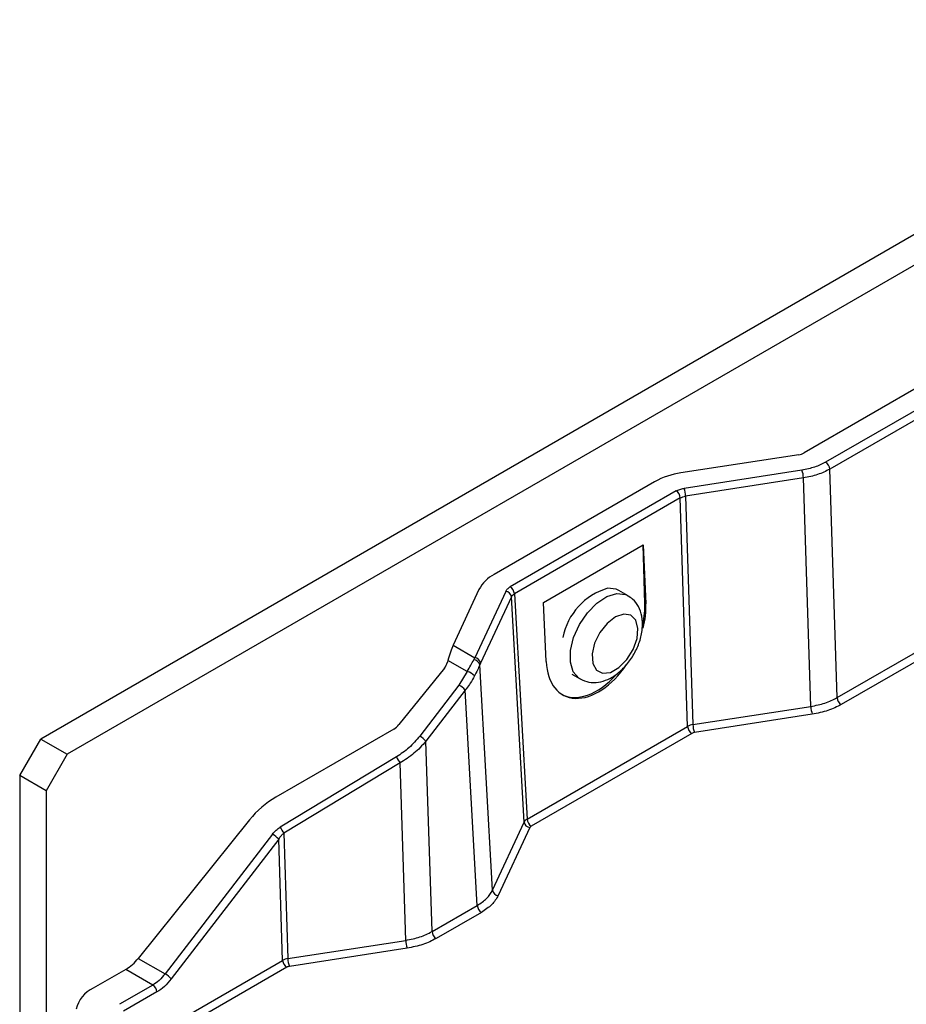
# Model space of a CAD drawing. Header units: inches. Extents: x 0.6 to 33.8, y 0 to 21.7.
# Tile 102 of 172: x 24.013 to 24.756, y 13.944 to 14.769. Entities that reach past the tile are written whole.
import ezdxf

# ---------------------------------------------------------------- set-up
doc = ezdxf.new("R2010")
doc.units = ezdxf.units.IN
doc.header["$MEASUREMENT"] = 0

msp = doc.modelspace()

# ---------------------------------------------------------------- linework, layer by layer
at = {"color": 7, "linetype": 'Continuous'}
for p, q in [((25.56961, 15.05452), (24.03077, 14.16616)), ((25.59171, 15.04176), (24.05287, 14.15341)), ((24.91739, 14.54841), (24.67057, 14.40593)), ((24.93089, 14.53798), (24.68864, 14.39814)), ((24.93436, 14.53217), (24.69211, 14.39232)), ((24.66616, 14.40446), (24.56736, 14.38917)), ((24.66881, 14.39153), (24.56999, 14.37624)), ((24.69827, 14.2009), (24.69211, 14.39232)), ((24.54529, 14.38182), (24.41083, 14.3042)), ((24.67008, 14.38498), (24.57126, 14.36969)), ((24.67624, 14.19356), (24.67008, 14.38498)), ((24.56338, 14.37404), (24.42431, 14.29376)), ((24.56685, 14.36822), (24.42779, 14.28794)), ((24.57301, 14.1768), (24.56685, 14.36822)), ((24.57126, 14.36969), (24.57742, 14.17827)), ((24.69827, 14.2009), (24.94502, 14.34335)), ((24.9485, 14.33753), (24.70174, 14.19509)), ((24.45226, 14.28061), (24.53577, 14.32883)), ((24.53577, 14.32883), (24.53796, 14.27943)), ((24.53723, 14.27985), (24.53577, 14.32883)), ((24.39809, 14.29146), (24.37645, 14.24484)), ((24.42049, 14.28994), (24.39468, 14.23432)), ((24.52306, 14.28629), (24.51528, 14.29078)), ((24.42524, 14.2854), (24.39942, 14.22978)), ((24.4359, 14.09658), (24.42524, 14.2854)), ((24.42779, 14.28794), (24.43845, 14.09912)), ((24.45444, 14.23122), (24.45226, 14.28061)), ((24.53723, 14.27985), (24.53796, 14.27943)), ((24.37645, 14.24484), (24.39468, 14.23432)), ((24.37204, 14.2321), (24.37162, 14.23053)), ((24.38829, 14.22273), (24.37204, 14.2321)), ((24.39371, 14.23261), (24.39468, 14.23432)), ((24.36907, 14.22566), (24.33104, 14.17835)), ((24.38829, 14.22273), (24.3813, 14.21145)), ((24.39942, 14.22978), (24.39877, 14.22827)), ((24.40942, 14.03953), (24.39877, 14.22827)), ((24.47605, 14.22048), (24.48281, 14.21658)), ((24.3813, 14.21145), (24.3484, 14.16864)), ((24.38652, 14.20718), (24.35361, 14.16437)), ((24.3967, 14.02681), (24.38652, 14.20718)), ((24.57742, 14.17827), (24.67624, 14.19356)), ((24.67751, 14.18701), (24.57869, 14.17172)), ((24.32663, 14.17456), (24.22783, 14.11752)), ((24.43845, 14.09912), (24.57301, 14.1768)), ((24.0131, 14.13554), (24.03077, 14.16616)), ((24.03077, 14.16616), (24.05287, 14.15341)), ((24.57648, 14.17099), (24.44192, 14.09331)), ((24.35874, 14.0049), (24.35361, 14.16437)), ((24.05287, 14.15341), (24.03519, 14.12279)), ((24.32892, 14.15118), (24.2315, 14.09238)), ((24.33193, 14.14617), (24.23451, 14.08737)), ((24.33671, 13.99755), (24.33193, 14.14617)), ((24.03519, 14.12279), (24.0131, 14.13554)), ((24.0131, 14.13554), (24.0131, 13.4619)), ((24.03519, 14.12279), (24.03519, 13.56505)), ((24.20577, 14.09857), (24.11244, 13.98247)), ((24.40942, 14.03953), (24.4359, 14.09658)), ((24.44065, 14.09204), (24.41417, 14.03499)), ((24.225, 14.08656), (24.13499, 13.96946)), ((24.23022, 14.08228), (24.1402, 13.96519)), ((24.23348, 13.9808), (24.23022, 14.08228)), ((24.23451, 14.08737), (24.23789, 13.98227)), ((24.35874, 14.0049), (24.3967, 14.02681)), ((24.40018, 14.021), (24.36222, 13.99908)), ((24.23789, 13.98227), (24.33671, 13.99755)), ((24.33798, 13.991), (24.23916, 13.97572)), ((24.10224, 13.90504), (24.23348, 13.9808)), ((24.23696, 13.97498), (24.10572, 13.89922)), ((24.11244, 13.98247), (24.13499, 13.96946)), ((24.10201, 13.97322), (24.07464, 13.95742)), ((24.12472, 13.9601), (24.10201, 13.97322)), ((24.12472, 13.9601), (24.09675, 13.94396)), ((24.12819, 13.95429), (24.10023, 13.93815))]:
    msp.add_line(p, q, dxfattribs=at)
at = {"color": 7, "linetype": 'Continuous', "flags": 128}
for points in [[(24.51528, 14.29078), (24.51316, 14.29177), (24.50587, 14.29256)], [(24.48284, 14.21656), (24.48184, 14.21719), (24.47715, 14.22264), (24.47474, 14.23065), (24.47484, 14.2405), (24.47744, 14.25133), (24.4823, 14.26216), (24.489, 14.27204), (24.49693, 14.28009), (24.5054, 14.2856), (24.51365, 14.28807)], [(24.51365, 14.28807), (24.52094, 14.28728), (24.52289, 14.28639)], [(24.51938, 14.27093), (24.51244, 14.26856), (24.50546, 14.26315), (24.49938, 14.25545), (24.49502, 14.24649), (24.49297, 14.23748), (24.49351, 14.22964), (24.49656, 14.22402), (24.50172, 14.22139), (24.50828, 14.2221), (24.51536, 14.22606), (24.522, 14.23272), (24.52731, 14.2412), (24.53057, 14.25034), (24.53134, 14.25891), (24.52951, 14.26576), (24.52534, 14.26995), (24.51938, 14.27093)]]:
    msp.add_lwpolyline(points, dxfattribs=at)
at = {"color": 7, "linetype": 'Continuous'}
for centre, radius, start, end in [((24.66438, 14.41715), 0.01281, 277.97733, 298.88884), ((24.68452, 14.39173), 0.00762, 4.46649, 57.26592), ((24.57625, 14.32572), 0.06407, 97.97733, 118.88884), ((24.65133, 14.38474), 0.01875, 0.74608, 21.23819), ((24.55926, 14.36763), 0.00762, 4.46649, 57.26592), ((24.55251, 14.36945), 0.01875, 0.74608, 21.23819), ((24.42484, 14.27745), 0.0302, 117.64491, 152.34888), ((24.41989, 14.28456), 0.00542, 8.91832, 83.60592), ((24.42019, 14.28735), 0.00762, 4.46649, 57.26592), ((24.52148, 14.24062), 0.05423, 106.72769, 168.51501), ((24.39336, 14.22709), 0.00553, 12.28537, 86.41041), ((24.39407, 14.22894), 0.00542, 8.91832, 83.60592), ((24.38618, 14.21244), 0.0105, 39.23384, 78.42346), ((24.37278, 14.19573), 0.01788, 39.81653, 61.54423), ((24.70586, 14.20149), 0.00762, 184.46649, 237.26592), ((24.69499, 14.1938), 0.01875, 180.74608, 201.23819), ((24.5806, 14.1774), 0.00762, 184.46649, 237.26592), ((24.59617, 14.17852), 0.01875, 180.74608, 201.23819), ((24.33988, 14.15292), 0.01788, 39.81653, 61.54423), ((24.3993, 14.19011), 0.08043, 208.95366, 213.1163), ((24.44604, 14.09971), 0.00762, 184.46649, 237.26592), ((24.30187, 14.13131), 0.08043, 208.95366, 213.1163), ((24.44125, 14.09742), 0.00542, 188.91832, 263.60592), ((24.21648, 14.07083), 0.01788, 39.81653, 61.54423), ((24.41477, 14.04037), 0.00542, 188.91832, 263.60592), ((24.4043, 14.0274), 0.00762, 184.46649, 237.26592), ((24.36634, 14.00549), 0.00762, 184.46649, 237.26592), ((24.35546, 13.9978), 0.01875, 180.74608, 201.23819), ((24.08215, 14.00612), 0.03843, 301.1059, 322.02127), ((24.24108, 13.98139), 0.00762, 184.46649, 237.26592), ((24.25664, 13.98251), 0.01875, 180.74608, 201.23819), ((24.12647, 13.95374), 0.01788, 39.81653, 61.54423), ((24.1206, 13.9537), 0.00762, 4.46649, 57.26592), ((24.08601, 13.93369), 0.02631, 115.58972, 166.55077)]:
    msp.add_arc(centre, radius, start, end, dxfattribs=at)
for centre, major_axis, ratio, start_param, end_param in [((24.49547, 14.25574), (0.02792, 0.05206), 0.597163, 5.15329, 5.478988), ((24.4962, 14.25532), (0.02706, 0.05254), 0.606756, 5.085686, 5.468632), ((24.37645, 14.22073), (0.00574, 0.03068), 0.218403, 0.708577, 1.232176), ((24.36211, 14.22968), (0.0083, 0.00759), 0.697875, 4.92971, 5.453309), ((24.4962, 14.25532), (0.02706, 0.05254), 0.606756, 2.327039, 4.506936), ((24.49547, 14.25574), (0.02792, 0.05206), 0.597163, 3.122874, 4.314614), ((24.32408, 14.18237), (0.0083, 0.00759), 0.697875, 4.406112, 4.92971), ((24.24057, 14.07848), (0.04148, 0.03794), 0.697875, 1.264519, 1.788118)]:
    msp.add_ellipse(centre, major_axis=major_axis, ratio=ratio, start_param=start_param, end_param=end_param, dxfattribs=at)
for points in [[(24.68864, 14.39814), (24.68571, 14.39666), (24.67985, 14.3937), (24.67249, 14.39225), (24.66881, 14.39153)], [(24.69211, 14.39232), (24.68886, 14.39068), (24.68235, 14.38741), (24.67417, 14.38579), (24.67008, 14.38498)], [(24.56338, 14.37404), (24.56435, 14.37453), (24.5663, 14.37552), (24.56876, 14.376), (24.56999, 14.37624)], [(24.56685, 14.36822), (24.5675, 14.36856), (24.56881, 14.36922), (24.57044, 14.36954), (24.57126, 14.36969)], [(24.42049, 14.28994), (24.42091, 14.29065), (24.42175, 14.29207), (24.42346, 14.29319), (24.42431, 14.29376)], [(24.42524, 14.2854), (24.42552, 14.28587), (24.42608, 14.28683), (24.42722, 14.28757), (24.42779, 14.28794)], [(24.67624, 14.19356), (24.68033, 14.19436), (24.68851, 14.19596), (24.69502, 14.19925), (24.69827, 14.2009)], [(24.70174, 14.19509), (24.69817, 14.19328), (24.69101, 14.18967), (24.68201, 14.18789), (24.67751, 14.18701)], [(24.57742, 14.17827), (24.5766, 14.17811), (24.57496, 14.17778), (24.57366, 14.17713), (24.57301, 14.1768)], [(24.57869, 14.17172), (24.57828, 14.17164), (24.57746, 14.17148), (24.57681, 14.17115), (24.57648, 14.17099)], [(24.43845, 14.09912), (24.43788, 14.09874), (24.43674, 14.09798), (24.43618, 14.09705), (24.4359, 14.09658)], [(24.44192, 14.09331), (24.44164, 14.09312), (24.44107, 14.09274), (24.44079, 14.09227), (24.44065, 14.09204)], [(24.3967, 14.02681), (24.39955, 14.02869), (24.40524, 14.03243), (24.40803, 14.03716), (24.40942, 14.03953)], [(24.41417, 14.03499), (24.41264, 14.03239), (24.40957, 14.02719), (24.40331, 14.02306), (24.40018, 14.021)], [(24.33671, 13.99755), (24.3408, 13.99835), (24.34898, 13.99996), (24.35549, 14.00325), (24.35874, 14.0049)], [(24.36222, 13.99908), (24.35864, 13.99727), (24.35148, 13.99366), (24.34248, 13.99189), (24.33798, 13.991)], [(24.23789, 13.98227), (24.23707, 13.9821), (24.23543, 13.98177), (24.23413, 13.98112), (24.23348, 13.9808)], [(24.23916, 13.97572), (24.23875, 13.97564), (24.23793, 13.97548), (24.23728, 13.97515), (24.23696, 13.97498)]]:
    msp.add_open_spline(points, degree=3, dxfattribs=at)
for points, knots in [([(24.4829, 14.21661), (24.48532, 14.21551), (24.49018, 14.2133), (24.49838, 14.21351), (24.50647, 14.21597), (24.51448, 14.2209), (24.52202, 14.2282), (24.52843, 14.23742), (24.53306, 14.24779), (24.53546, 14.25864), (24.53518, 14.26871), (24.53222, 14.27719), (24.52796, 14.28323), (24.52414, 14.28533), (24.52266, 14.28614)], [0, 0, 0, 0, 0.0766, 0.153279, 0.232197, 0.31811, 0.410159, 0.503332, 0.597065, 0.69276, 0.79244, 0.874346, 0.951517, 1, 1, 1, 1]), ([(24.38829, 14.22273), (24.3893, 14.22459), (24.3913, 14.22827), (24.39291, 14.23118), (24.39371, 14.23261)], [0, 0, 0, 0, 0.5061, 1, 1, 1, 1]), ([(24.39877, 14.22827), (24.39814, 14.22686), (24.39691, 14.22413), (24.39516, 14.22073), (24.39431, 14.21908)], [0, 0, 0, 0, 0.513925, 1, 1, 1, 1]), ([(24.39431, 14.21908), (24.39319, 14.21703), (24.39124, 14.21348), (24.38853, 14.20972), (24.38707, 14.20785), (24.38667, 14.20737), (24.38657, 14.20724), (24.38653, 14.2072), (24.38652, 14.20718), (24.38652, 14.20718)], [0, 0, 0, 0, 0.499599, 0.86804, 0.963595, 0.989191, 0.996444, 0.998684, 1, 1, 1, 1]), ([(24.3484, 14.16864), (24.34555, 14.16527), (24.33993, 14.15861), (24.33256, 14.15363), (24.32892, 14.15118)], [0, 0, 0, 0, 0.505694, 1, 1, 1, 1]), ([(24.35361, 14.16437), (24.35044, 14.16084), (24.34416, 14.15384), (24.33598, 14.14871), (24.33193, 14.14617)], [0, 0, 0, 0, 0.50483, 1, 1, 1, 1]), ([(24.225, 14.08656), (24.22595, 14.08768), (24.22783, 14.0899), (24.23028, 14.09156), (24.2315, 14.09238)], [0, 0, 0, 0, 0.5057246, 1, 1, 1, 1]), ([(24.23022, 14.08228), (24.23092, 14.08335), (24.23215, 14.08523), (24.2338, 14.08673), (24.23451, 14.08737)], [0, 0, 0, 0, 0.569008, 1, 1, 1, 1]), ([(24.13499, 13.96946), (24.13337, 13.96752), (24.13017, 13.9637), (24.12652, 13.96129), (24.12472, 13.9601)], [0, 0, 0, 0, 0.505898, 1, 1, 1, 1]), ([(24.1402, 13.96519), (24.13833, 13.96296), (24.13458, 13.9585), (24.13032, 13.95569), (24.12819, 13.95429)], [0, 0, 0, 0, 0.500044, 1, 1, 1, 1])]:
    msp.add_open_spline(points, degree=3, knots=knots, dxfattribs=at)

doc.saveas('drawing.dxf')
